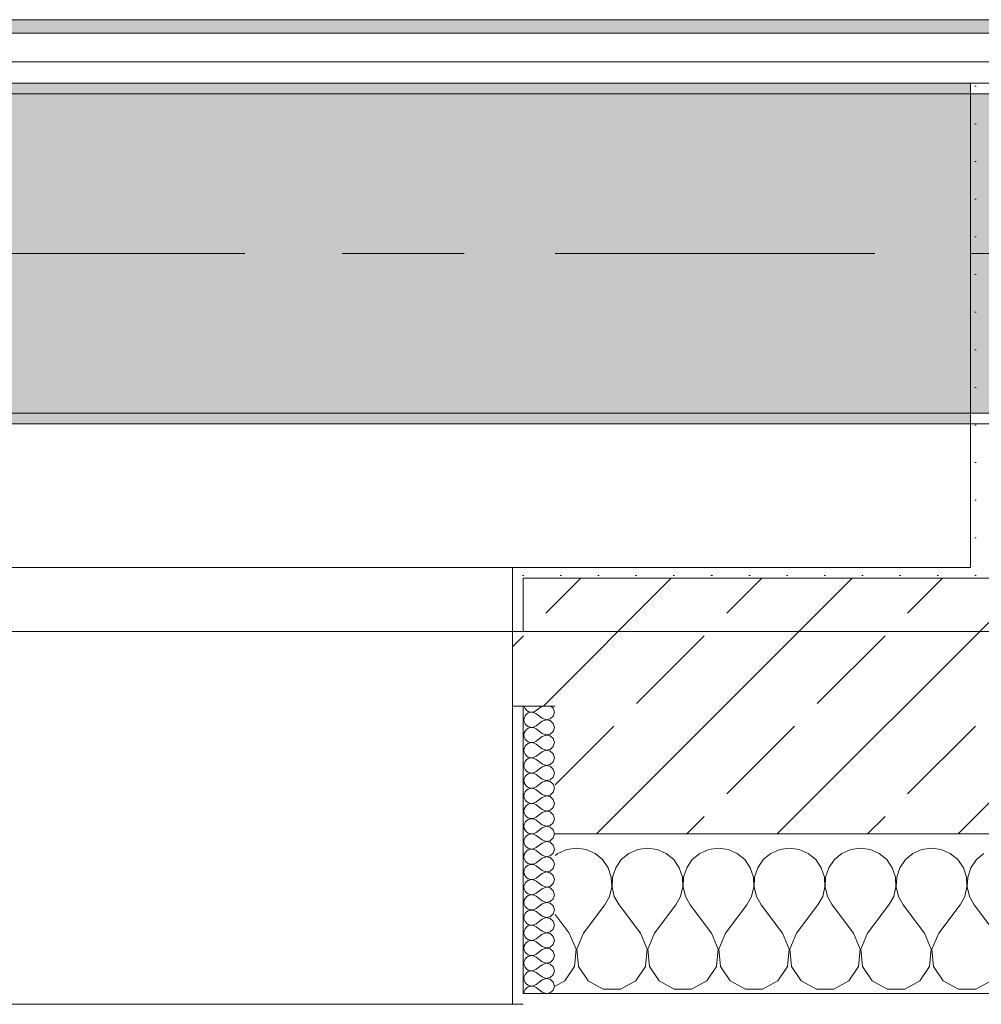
# Model space of a CAD drawing. Header units: metres. Extents: x -3.6 to 84.5, y -11 to 16.8.
# Tile 121 of 256: x 31.9 to 32.8, y -0.2 to 0.8. Entities that reach past the tile are written whole.
import ezdxf

# ---------------------------------------------------------------- set-up
doc = ezdxf.new("R2010")
doc.units = ezdxf.units.M
doc.header["$MEASUREMENT"] = 0
doc.linetypes.add('Achse', pattern=[0.2, 0.1, -0.05, 0, -0.05])
doc.linetypes.add('Strichlinie doppelt', pattern=[0.546806, 0.264583, -0.105833, 0.070556, -0.105833])
for name, color, linetype in [('451 - Universal.Achsen Raster', 7, 'Continuous'), ('604 - Struktur.Wand Aussen', 7, 'Continuous'), ('607 - Struktur.Stütze', 7, 'Continuous'), ('608 - Struktur.Träger', 7, 'Continuous'), ('653 - Abdeckung.TB Verkofferung', 7, 'Continuous')]:
    doc.layers.add(name, color=color, linetype=linetype)
pattern_1 = [(45, (0, 0), (-0.01767767, 0.01767767), [0, -0.025])]
pattern_2 = [(0, (0, 0), (0, 0.08660254), [0, -0.05]), (0, (0.025, 0.0433), (0, 0.08660254), [0, -0.05])]
pattern_3 = [(45, (0, 0), (-0.08485281, 0.08485281), []), (45, (-0.04243, 0.04243), (-0.08485281, 0.08485281), [0.09, -0.03])]

# ---------------------------------------------------------------- blocks, each defined once
blk = doc.blocks.new('*X94')
at = {"layer": '604 - Struktur.Wand Aussen', "color": 7, "linetype": 'Continuous', "lineweight": 5}
for p, q in [((32.4, -0.00833), (32.39089, -0.0096)), ((32.40911, -0.0096), (32.4, -0.00833)), ((32.46667, -0.00833), (32.45756, -0.0096)), ((32.47578, -0.0096), (32.46667, -0.00833)), ((32.53333, -0.00833), (32.52422, -0.0096)), ((32.54244, -0.0096), (32.53333, -0.00833)), ((32.6, -0.00833), (32.59089, -0.0096)), ((32.60911, -0.0096), (32.6, -0.00833)), ((32.66667, -0.00833), (32.65756, -0.0096)), ((32.67578, -0.0096), (32.66667, -0.00833)), ((32.73333, -0.00833), (32.72422, -0.0096)), ((32.74244, -0.0096), (32.73333, -0.00833)), ((32.38248, -0.01331), (32.38, -0.01536)), ((32.39089, -0.0096), (32.38248, -0.01331)), ((32.41752, -0.01331), (32.40911, -0.0096)), ((32.42461, -0.01918), (32.41752, -0.01331)), ((32.44914, -0.01331), (32.44206, -0.01918)), ((32.45756, -0.0096), (32.44914, -0.01331)), ((32.48419, -0.01331), (32.47578, -0.0096)), ((32.49127, -0.01918), (32.48419, -0.01331)), ((32.51581, -0.01331), (32.50873, -0.01918)), ((32.52422, -0.0096), (32.51581, -0.01331)), ((32.55086, -0.01331), (32.54244, -0.0096)), ((32.55794, -0.01918), (32.55086, -0.01331)), ((32.58248, -0.01331), (32.57539, -0.01918)), ((32.59089, -0.0096), (32.58248, -0.01331)), ((32.61752, -0.01331), (32.60911, -0.0096)), ((32.62461, -0.01918), (32.61752, -0.01331)), ((32.64914, -0.01331), (32.64206, -0.01918)), ((32.65756, -0.0096), (32.64914, -0.01331)), ((32.68419, -0.01331), (32.67578, -0.0096)), ((32.69127, -0.01918), (32.68419, -0.01331)), ((32.71581, -0.01331), (32.70873, -0.01918)), ((32.72422, -0.0096), (32.71581, -0.01331)), ((32.75086, -0.01331), (32.74244, -0.0096)), ((32.75794, -0.01918), (32.75086, -0.01331)), ((32.78248, -0.01331), (32.77539, -0.01918)), ((32.42981, -0.02676), (32.42461, -0.01918)), ((32.43275, -0.03547), (32.42981, -0.02676)), ((32.43685, -0.02676), (32.43391, -0.03547)), ((32.44206, -0.01918), (32.43685, -0.02676)), ((32.49648, -0.02676), (32.49127, -0.01918)), ((32.49942, -0.03547), (32.49648, -0.02676)), ((32.50352, -0.02676), (32.50058, -0.03547)), ((32.50873, -0.01918), (32.50352, -0.02676)), ((32.56315, -0.02676), (32.55794, -0.01918)), ((32.56609, -0.03547), (32.56315, -0.02676)), ((32.57019, -0.02676), (32.56725, -0.03547)), ((32.57539, -0.01918), (32.57019, -0.02676)), ((32.62981, -0.02676), (32.62461, -0.01918)), ((32.63275, -0.03547), (32.62981, -0.02676)), ((32.63685, -0.02676), (32.63391, -0.03547)), ((32.64206, -0.01918), (32.63685, -0.02676)), ((32.69648, -0.02676), (32.69127, -0.01918)), ((32.69942, -0.03547), (32.69648, -0.02676)), ((32.70352, -0.02676), (32.70058, -0.03547)), ((32.70873, -0.01918), (32.70352, -0.02676)), ((32.76315, -0.02676), (32.75794, -0.01918)), ((32.76609, -0.03547), (32.76315, -0.02676)), ((32.77019, -0.02676), (32.76725, -0.03547)), ((32.77539, -0.01918), (32.77019, -0.02676)), ((32.4332, -0.04466), (32.43275, -0.03547)), ((32.43391, -0.03547), (32.43347, -0.04466)), ((32.49987, -0.04466), (32.49942, -0.03547)), ((32.50058, -0.03547), (32.50013, -0.04466)), ((32.56653, -0.04466), (32.56609, -0.03547)), ((32.56725, -0.03547), (32.5668, -0.04466)), ((32.6332, -0.04466), (32.63275, -0.03547)), ((32.63391, -0.03547), (32.63347, -0.04466)), ((32.69987, -0.04466), (32.69942, -0.03547)), ((32.70058, -0.03547), (32.70013, -0.04466)), ((32.76653, -0.04466), (32.76609, -0.03547)), ((32.76725, -0.03547), (32.7668, -0.04466)), ((32.43112, -0.05362), (32.4332, -0.04466)), ((32.43347, -0.04466), (32.43555, -0.05362)), ((32.49778, -0.05362), (32.49987, -0.04466)), ((32.50013, -0.04466), (32.50222, -0.05362)), ((32.56445, -0.05362), (32.56653, -0.04466)), ((32.5668, -0.04466), (32.56888, -0.05362)), ((32.63112, -0.05362), (32.6332, -0.04466)), ((32.63347, -0.04466), (32.63555, -0.05362)), ((32.69778, -0.05362), (32.69987, -0.04466)), ((32.70013, -0.04466), (32.70222, -0.05362)), ((32.76445, -0.05362), (32.76653, -0.04466)), ((32.7668, -0.04466), (32.76888, -0.05362)), ((32.42667, -0.06167), (32.43112, -0.05362)), ((32.43555, -0.05362), (32.44, -0.06167)), ((32.49333, -0.06167), (32.49778, -0.05362)), ((32.50222, -0.05362), (32.50667, -0.06167)), ((32.56, -0.06167), (32.56445, -0.05362)), ((32.56888, -0.05362), (32.57333, -0.06167)), ((32.62667, -0.06167), (32.63112, -0.05362)), ((32.63555, -0.05362), (32.64, -0.06167)), ((32.69333, -0.06167), (32.69778, -0.05362)), ((32.70222, -0.05362), (32.70667, -0.06167)), ((32.76, -0.06167), (32.76445, -0.05362)), ((32.76888, -0.05362), (32.77333, -0.06167)), ((32.40667, -0.08833), (32.42667, -0.06167)), ((32.46, -0.08833), (32.44, -0.06167)), ((32.47333, -0.08833), (32.49333, -0.06167)), ((32.52667, -0.08833), (32.50667, -0.06167)), ((32.54, -0.08833), (32.56, -0.06167)), ((32.59333, -0.08833), (32.57333, -0.06167)), ((32.60667, -0.08833), (32.62667, -0.06167)), ((32.66, -0.08833), (32.64, -0.06167)), ((32.67333, -0.08833), (32.69333, -0.06167)), ((32.72667, -0.08833), (32.70667, -0.06167)), ((32.74, -0.08833), (32.76, -0.06167)), ((32.79333, -0.08833), (32.77333, -0.06167)), ((32.39333, -0.08833), (32.38, -0.07056)), ((32.39962, -0.1033), (32.39333, -0.08833)), ((32.40667, -0.08833), (32.40038, -0.1033)), ((32.46629, -0.1033), (32.46, -0.08833)), ((32.47333, -0.08833), (32.46705, -0.1033)), ((32.53295, -0.1033), (32.52667, -0.08833)), ((32.54, -0.08833), (32.53371, -0.1033)), ((32.59962, -0.1033), (32.59333, -0.08833)), ((32.60667, -0.08833), (32.60038, -0.1033)), ((32.66629, -0.1033), (32.66, -0.08833)), ((32.67333, -0.08833), (32.66705, -0.1033)), ((32.73295, -0.1033), (32.72667, -0.08833)), ((32.74, -0.08833), (32.73371, -0.1033)), ((32.39808, -0.11947), (32.39962, -0.1033)), ((32.40038, -0.1033), (32.40192, -0.11947)), ((32.46475, -0.11947), (32.46629, -0.1033)), ((32.46705, -0.1033), (32.46858, -0.11947)), ((32.53142, -0.11947), (32.53295, -0.1033)), ((32.53371, -0.1033), (32.53525, -0.11947)), ((32.59808, -0.11947), (32.59962, -0.1033)), ((32.60038, -0.1033), (32.60192, -0.11947)), ((32.66475, -0.11947), (32.66629, -0.1033)), ((32.66705, -0.1033), (32.66858, -0.11947)), ((32.73142, -0.11947), (32.73295, -0.1033)), ((32.73371, -0.1033), (32.73525, -0.11947)), ((32.3891, -0.13299), (32.39808, -0.11947)), ((32.40192, -0.11947), (32.4109, -0.13299)), ((32.45576, -0.13299), (32.46475, -0.11947)), ((32.46858, -0.11947), (32.47757, -0.13299)), ((32.52243, -0.13299), (32.53142, -0.11947)), ((32.53525, -0.11947), (32.54424, -0.13299)), ((32.5891, -0.13299), (32.59808, -0.11947)), ((32.60192, -0.11947), (32.6109, -0.13299)), ((32.65576, -0.13299), (32.66475, -0.11947)), ((32.66858, -0.11947), (32.67757, -0.13299)), ((32.72243, -0.13299), (32.73142, -0.11947)), ((32.73525, -0.11947), (32.74424, -0.13299)), ((32.38, -0.13787), (32.3891, -0.13299)), ((32.4109, -0.13299), (32.42521, -0.14066)), ((32.44145, -0.14066), (32.45576, -0.13299)), ((32.47757, -0.13299), (32.49188, -0.14066)), ((32.50812, -0.14066), (32.52243, -0.13299)), ((32.54424, -0.13299), (32.55855, -0.14066)), ((32.57479, -0.14066), (32.5891, -0.13299)), ((32.6109, -0.13299), (32.62521, -0.14066)), ((32.64145, -0.14066), (32.65576, -0.13299)), ((32.67757, -0.13299), (32.69188, -0.14066)), ((32.70812, -0.14066), (32.72243, -0.13299)), ((32.74424, -0.13299), (32.75855, -0.14066)), ((32.77479, -0.14066), (32.7891, -0.13299)), ((32.42521, -0.14066), (32.44145, -0.14066)), ((32.49188, -0.14066), (32.50812, -0.14066)), ((32.55855, -0.14066), (32.57479, -0.14066)), ((32.62521, -0.14066), (32.64145, -0.14066)), ((32.69188, -0.14066), (32.70812, -0.14066)), ((32.75855, -0.14066), (32.77479, -0.14066))]:
    blk.add_line(p, q, dxfattribs=at)
blk = doc.blocks.new('*X106')
at = {"layer": '604 - Struktur.Wand Aussen', "color": 7, "linetype": 'Continuous', "lineweight": 5}
for p, q in [((32.35091, 0.125), (32.35099, 0.12448)), ((32.35099, 0.12448), (32.35178, 0.12267)), ((32.35178, 0.12267), (32.35304, 0.12116)), ((32.35304, 0.12116), (32.35466, 0.12004)), ((32.36042, 0.11976), (32.36214, 0.12071)), ((32.36786, 0.125), (32.36214, 0.12071)), ((32.37822, 0.12304), (32.37608, 0.125)), ((32.37929, 0.11929), (32.37822, 0.12304)), ((32.35099, 0.11409), (32.35071, 0.11214)), ((32.35071, 0.11214), (32.35099, 0.11019)), ((32.35178, 0.1159), (32.35099, 0.11409)), ((32.35304, 0.11742), (32.35178, 0.1159)), ((32.35466, 0.11853), (32.35304, 0.11742)), ((32.35466, 0.12004), (32.35653, 0.11941)), ((32.35653, 0.11916), (32.35466, 0.11853)), ((32.35653, 0.11941), (32.3585, 0.11931)), ((32.3585, 0.11926), (32.35653, 0.11916)), ((32.3585, 0.11931), (32.36042, 0.11976)), ((32.36042, 0.11881), (32.3585, 0.11926)), ((32.36214, 0.11786), (32.36042, 0.11881)), ((32.36786, 0.11357), (32.36214, 0.11786)), ((32.36786, 0.11357), (32.3715, 0.11217)), ((32.3715, 0.11211), (32.36786, 0.11071)), ((32.3715, 0.11217), (32.37534, 0.1129)), ((32.37534, 0.11139), (32.3715, 0.11211)), ((32.37534, 0.1129), (32.37822, 0.11553)), ((32.37822, 0.10876), (32.37534, 0.11139)), ((32.37822, 0.11553), (32.37929, 0.11929)), ((32.35099, 0.11019), (32.35178, 0.10839)), ((32.35178, 0.10839), (32.35304, 0.10687)), ((32.35304, 0.10313), (32.35178, 0.10161)), ((32.35304, 0.10687), (32.35466, 0.10575)), ((32.35466, 0.10425), (32.35304, 0.10313)), ((32.35466, 0.10575), (32.35653, 0.10512)), ((32.35653, 0.10488), (32.35466, 0.10425)), ((32.35653, 0.10512), (32.3585, 0.10503)), ((32.3585, 0.10497), (32.35653, 0.10488)), ((32.3585, 0.10503), (32.36042, 0.10547)), ((32.36042, 0.10453), (32.3585, 0.10497)), ((32.36042, 0.10547), (32.36214, 0.10643)), ((32.36214, 0.10357), (32.36042, 0.10453)), ((32.36786, 0.11071), (32.36214, 0.10643)), ((32.36786, 0.09929), (32.36214, 0.10357)), ((32.37929, 0.105), (32.37822, 0.10876)), ((32.37822, 0.10124), (32.37929, 0.105)), ((32.35099, 0.09981), (32.35071, 0.09786)), ((32.35071, 0.09786), (32.35099, 0.09591)), ((32.35178, 0.10161), (32.35099, 0.09981)), ((32.35099, 0.09591), (32.35178, 0.0941)), ((32.35178, 0.0941), (32.35304, 0.09258)), ((32.35304, 0.09258), (32.35466, 0.09147)), ((32.36786, 0.09643), (32.36214, 0.09214)), ((32.36786, 0.09929), (32.3715, 0.09789)), ((32.3715, 0.09783), (32.36786, 0.09643)), ((32.3715, 0.09789), (32.37534, 0.09861)), ((32.37534, 0.0971), (32.3715, 0.09783)), ((32.37534, 0.09861), (32.37822, 0.10124)), ((32.37822, 0.09447), (32.37534, 0.0971)), ((32.37929, 0.09071), (32.37822, 0.09447)), ((32.35099, 0.08552), (32.35071, 0.08357)), ((32.35071, 0.08357), (32.35099, 0.08162)), ((32.35178, 0.08733), (32.35099, 0.08552)), ((32.35304, 0.08884), (32.35178, 0.08733)), ((32.35466, 0.08996), (32.35304, 0.08884)), ((32.35466, 0.09147), (32.35653, 0.09084)), ((32.35653, 0.09059), (32.35466, 0.08996)), ((32.35653, 0.09084), (32.3585, 0.09074)), ((32.3585, 0.09069), (32.35653, 0.09059)), ((32.3585, 0.09074), (32.36042, 0.09119)), ((32.36042, 0.09024), (32.3585, 0.09069)), ((32.36042, 0.09119), (32.36214, 0.09214)), ((32.36214, 0.08929), (32.36042, 0.09024)), ((32.36786, 0.085), (32.36214, 0.08929)), ((32.36786, 0.085), (32.3715, 0.0836)), ((32.3715, 0.08354), (32.36786, 0.08214)), ((32.3715, 0.0836), (32.37534, 0.08433)), ((32.37534, 0.08282), (32.3715, 0.08354)), ((32.37534, 0.08433), (32.37822, 0.08696)), ((32.37822, 0.08696), (32.37929, 0.09071)), ((32.35099, 0.08162), (32.35178, 0.07982)), ((32.35178, 0.07982), (32.35304, 0.0783)), ((32.35304, 0.07456), (32.35178, 0.07304)), ((32.35304, 0.0783), (32.35466, 0.07718)), ((32.35466, 0.07567), (32.35304, 0.07456)), ((32.35466, 0.07718), (32.35653, 0.07655)), ((32.35653, 0.0763), (32.35466, 0.07567)), ((32.35653, 0.07655), (32.3585, 0.07646)), ((32.3585, 0.0764), (32.35653, 0.0763)), ((32.3585, 0.07646), (32.36042, 0.0769)), ((32.36042, 0.07595), (32.3585, 0.0764)), ((32.36042, 0.0769), (32.36214, 0.07786)), ((32.36214, 0.075), (32.36042, 0.07595)), ((32.36786, 0.08214), (32.36214, 0.07786)), ((32.36786, 0.07071), (32.36214, 0.075)), ((32.37822, 0.08018), (32.37534, 0.08282)), ((32.37929, 0.07643), (32.37822, 0.08018)), ((32.37822, 0.07267), (32.37929, 0.07643)), ((32.35099, 0.07124), (32.35071, 0.06929)), ((32.35071, 0.06929), (32.35099, 0.06733)), ((32.35178, 0.07304), (32.35099, 0.07124)), ((32.35099, 0.06733), (32.35178, 0.06553)), ((32.35178, 0.06553), (32.35304, 0.06401)), ((32.36786, 0.06786), (32.36214, 0.06357)), ((32.36786, 0.07071), (32.3715, 0.06931)), ((32.3715, 0.06926), (32.36786, 0.06786)), ((32.3715, 0.06931), (32.37534, 0.07004)), ((32.37534, 0.06853), (32.3715, 0.06926)), ((32.37534, 0.07004), (32.37822, 0.07267)), ((32.37822, 0.0659), (32.37534, 0.06853)), ((32.37929, 0.06214), (32.37822, 0.0659)), ((32.35099, 0.05695), (32.35071, 0.055)), ((32.35178, 0.05876), (32.35099, 0.05695)), ((32.35304, 0.06027), (32.35178, 0.05876)), ((32.35304, 0.06401), (32.35466, 0.0629)), ((32.35466, 0.06139), (32.35304, 0.06027)), ((32.35466, 0.0629), (32.35653, 0.06227)), ((32.35653, 0.06202), (32.35466, 0.06139)), ((32.35653, 0.06227), (32.3585, 0.06217)), ((32.3585, 0.06211), (32.35653, 0.06202)), ((32.3585, 0.06217), (32.36042, 0.06262)), ((32.36042, 0.06167), (32.3585, 0.06211)), ((32.36042, 0.06262), (32.36214, 0.06357)), ((32.36214, 0.06071), (32.36042, 0.06167)), ((32.36786, 0.05643), (32.36214, 0.06071)), ((32.36786, 0.05643), (32.3715, 0.05503)), ((32.3715, 0.05503), (32.37534, 0.05575)), ((32.37534, 0.05575), (32.37822, 0.05839)), ((32.37822, 0.05839), (32.37929, 0.06214)), ((32.35071, 0.055), (32.35099, 0.05305)), ((32.35099, 0.05305), (32.35178, 0.05124)), ((32.35178, 0.05124), (32.35304, 0.04973)), ((32.35304, 0.04973), (32.35466, 0.04861)), ((32.35466, 0.0471), (32.35304, 0.04599)), ((32.35466, 0.04861), (32.35653, 0.04798)), ((32.35653, 0.04773), (32.35466, 0.0471)), ((32.35653, 0.04798), (32.3585, 0.04789)), ((32.3585, 0.04783), (32.35653, 0.04773)), ((32.3585, 0.04789), (32.36042, 0.04833)), ((32.36042, 0.04738), (32.3585, 0.04783)), ((32.36042, 0.04833), (32.36214, 0.04929)), ((32.36214, 0.04643), (32.36042, 0.04738)), ((32.36786, 0.05357), (32.36214, 0.04929)), ((32.36786, 0.04214), (32.36214, 0.04643)), ((32.3715, 0.05497), (32.36786, 0.05357)), ((32.37534, 0.05425), (32.3715, 0.05497)), ((32.37822, 0.05161), (32.37534, 0.05425)), ((32.37929, 0.04786), (32.37822, 0.05161)), ((32.37822, 0.0441), (32.37929, 0.04786)), ((32.35099, 0.04267), (32.35071, 0.04071)), ((32.35071, 0.04071), (32.35099, 0.03876)), ((32.35178, 0.04447), (32.35099, 0.04267)), ((32.35099, 0.03876), (32.35178, 0.03696)), ((32.35304, 0.04599), (32.35178, 0.04447)), ((32.36786, 0.03929), (32.36214, 0.035)), ((32.36786, 0.04214), (32.3715, 0.04074)), ((32.3715, 0.04069), (32.36786, 0.03929)), ((32.3715, 0.04074), (32.37534, 0.04147)), ((32.37534, 0.03996), (32.3715, 0.04069)), ((32.37534, 0.04147), (32.37822, 0.0441)), ((32.37822, 0.03733), (32.37534, 0.03996)), ((32.37929, 0.03357), (32.37822, 0.03733)), ((32.35099, 0.02838), (32.35071, 0.02643)), ((32.35178, 0.03018), (32.35099, 0.02838)), ((32.35178, 0.03696), (32.35304, 0.03544)), ((32.35304, 0.0317), (32.35178, 0.03018)), ((32.35304, 0.03544), (32.35466, 0.03433)), ((32.35466, 0.03282), (32.35304, 0.0317)), ((32.35466, 0.03433), (32.35653, 0.0337)), ((32.35653, 0.03345), (32.35466, 0.03282)), ((32.35653, 0.0337), (32.3585, 0.0336)), ((32.3585, 0.03354), (32.35653, 0.03345)), ((32.3585, 0.0336), (32.36042, 0.03405)), ((32.36042, 0.0331), (32.3585, 0.03354)), ((32.36042, 0.03405), (32.36214, 0.035)), ((32.36214, 0.03214), (32.36042, 0.0331)), ((32.36786, 0.02786), (32.36214, 0.03214)), ((32.36786, 0.02786), (32.3715, 0.02646)), ((32.37534, 0.02718), (32.37822, 0.02982)), ((32.37822, 0.02982), (32.37929, 0.03357)), ((32.35071, 0.02643), (32.35099, 0.02448)), ((32.35099, 0.02448), (32.35178, 0.02267)), ((32.35178, 0.02267), (32.35304, 0.02116)), ((32.35304, 0.02116), (32.35466, 0.02004)), ((32.35466, 0.01853), (32.35304, 0.01742)), ((32.35466, 0.02004), (32.35653, 0.01941)), ((32.35653, 0.01916), (32.35466, 0.01853)), ((32.35653, 0.01941), (32.3585, 0.01931)), ((32.3585, 0.01926), (32.35653, 0.01916)), ((32.3585, 0.01931), (32.36042, 0.01976)), ((32.36042, 0.01881), (32.3585, 0.01926)), ((32.36042, 0.01976), (32.36214, 0.02071)), ((32.36214, 0.01786), (32.36042, 0.01881)), ((32.36786, 0.025), (32.36214, 0.02071)), ((32.3715, 0.0264), (32.36786, 0.025)), ((32.3715, 0.02646), (32.37534, 0.02718)), ((32.37534, 0.02567), (32.3715, 0.0264)), ((32.37822, 0.02304), (32.37534, 0.02567)), ((32.37929, 0.01929), (32.37822, 0.02304)), ((32.37822, 0.01553), (32.37929, 0.01929)), ((32.35099, 0.01409), (32.35071, 0.01214)), ((32.35071, 0.01214), (32.35099, 0.01019)), ((32.35178, 0.0159), (32.35099, 0.01409)), ((32.35099, 0.01019), (32.35178, 0.00839)), ((32.35304, 0.01742), (32.35178, 0.0159)), ((32.36786, 0.01357), (32.36214, 0.01786)), ((32.36786, 0.01071), (32.36214, 0.00643)), ((32.36786, 0.01357), (32.3715, 0.01217)), ((32.3715, 0.01211), (32.36786, 0.01071)), ((32.3715, 0.01217), (32.37534, 0.0129)), ((32.37534, 0.01139), (32.3715, 0.01211)), ((32.37534, 0.0129), (32.37822, 0.01553)), ((32.37822, 0.00876), (32.37534, 0.01139)), ((32.35178, 0.00161), (32.35099, -0.00019)), ((32.35178, 0.00839), (32.35304, 0.00687)), ((32.35304, 0.00313), (32.35178, 0.00161)), ((32.35304, 0.00687), (32.35466, 0.00575)), ((32.35466, 0.00425), (32.35304, 0.00313)), ((32.35466, 0.00575), (32.35653, 0.00512)), ((32.35653, 0.00488), (32.35466, 0.00425)), ((32.35653, 0.00512), (32.3585, 0.00503)), ((32.3585, 0.00497), (32.35653, 0.00488)), ((32.3585, 0.00503), (32.36042, 0.00547)), ((32.36042, 0.00453), (32.3585, 0.00497)), ((32.36042, 0.00547), (32.36214, 0.00643)), ((32.36214, 0.00357), (32.36042, 0.00453)), ((32.36786, -0.00071), (32.36214, 0.00357)), ((32.37534, -0.00139), (32.37822, 0.00124)), ((32.37929, 0.005), (32.37822, 0.00876)), ((32.37822, 0.00124), (32.37929, 0.005)), ((32.35099, -0.00019), (32.35071, -0.00214)), ((32.35071, -0.00214), (32.35099, -0.00409)), ((32.35099, -0.00409), (32.35178, -0.0059)), ((32.35178, -0.0059), (32.35304, -0.00742)), ((32.35304, -0.00742), (32.35466, -0.00853)), ((32.35466, -0.00853), (32.35653, -0.00916)), ((32.35653, -0.00916), (32.3585, -0.00926)), ((32.3585, -0.00926), (32.36042, -0.00881)), ((32.36042, -0.00881), (32.36214, -0.00786)), ((32.36786, -0.00357), (32.36214, -0.00786)), ((32.36786, -0.00071), (32.3715, -0.00211)), ((32.3715, -0.00217), (32.36786, -0.00357)), ((32.3715, -0.00211), (32.37534, -0.00139)), ((32.37534, -0.0029), (32.3715, -0.00217)), ((32.37822, -0.00553), (32.37534, -0.0029)), ((32.37929, -0.00929), (32.37822, -0.00553)), ((32.35099, -0.01448), (32.35071, -0.01643)), ((32.35071, -0.01643), (32.35099, -0.01838)), ((32.35178, -0.01267), (32.35099, -0.01448)), ((32.35099, -0.01838), (32.35178, -0.02018)), ((32.35304, -0.01116), (32.35178, -0.01267)), ((32.35466, -0.01004), (32.35304, -0.01116)), ((32.35653, -0.00941), (32.35466, -0.01004)), ((32.3585, -0.00931), (32.35653, -0.00941)), ((32.36042, -0.00976), (32.3585, -0.00931)), ((32.36214, -0.01071), (32.36042, -0.00976)), ((32.36786, -0.015), (32.36214, -0.01071)), ((32.36786, -0.01786), (32.36214, -0.02214)), ((32.36786, -0.015), (32.3715, -0.0164)), ((32.3715, -0.01646), (32.36786, -0.01786)), ((32.3715, -0.0164), (32.37534, -0.01567)), ((32.37534, -0.01718), (32.3715, -0.01646)), ((32.37534, -0.01567), (32.37822, -0.01304)), ((32.37822, -0.01982), (32.37534, -0.01718)), ((32.37822, -0.01304), (32.37929, -0.00929)), ((32.35178, -0.02696), (32.35099, -0.02876)), ((32.35178, -0.02018), (32.35304, -0.0217)), ((32.35304, -0.02544), (32.35178, -0.02696)), ((32.35304, -0.0217), (32.35466, -0.02282)), ((32.35466, -0.02433), (32.35304, -0.02544)), ((32.35466, -0.02282), (32.35653, -0.02345)), ((32.35653, -0.0237), (32.35466, -0.02433)), ((32.35653, -0.02345), (32.3585, -0.02354)), ((32.3585, -0.0236), (32.35653, -0.0237)), ((32.3585, -0.02354), (32.36042, -0.0231)), ((32.36042, -0.02405), (32.3585, -0.0236)), ((32.36042, -0.0231), (32.36214, -0.02214)), ((32.36214, -0.025), (32.36042, -0.02405)), ((32.36786, -0.02929), (32.36214, -0.025)), ((32.37534, -0.02996), (32.37822, -0.02733)), ((32.37929, -0.02357), (32.37822, -0.01982)), ((32.37822, -0.02733), (32.37929, -0.02357)), ((32.35099, -0.02876), (32.35071, -0.03071)), ((32.35071, -0.03071), (32.35099, -0.03267)), ((32.35099, -0.03267), (32.35178, -0.03447)), ((32.35178, -0.03447), (32.35304, -0.03599)), ((32.35304, -0.03599), (32.35466, -0.0371)), ((32.36042, -0.03738), (32.36214, -0.03643)), ((32.36786, -0.03214), (32.36214, -0.03643)), ((32.36786, -0.02929), (32.3715, -0.03069)), ((32.3715, -0.03074), (32.36786, -0.03214)), ((32.3715, -0.03069), (32.37534, -0.02996)), ((32.37534, -0.03147), (32.3715, -0.03074)), ((32.37822, -0.0341), (32.37534, -0.03147)), ((32.37929, -0.03786), (32.37822, -0.0341)), ((32.35099, -0.04305), (32.35071, -0.045)), ((32.35071, -0.045), (32.35099, -0.04695)), ((32.35178, -0.04124), (32.35099, -0.04305)), ((32.35304, -0.03973), (32.35178, -0.04124)), ((32.35466, -0.03861), (32.35304, -0.03973)), ((32.35466, -0.0371), (32.35653, -0.03773)), ((32.35653, -0.03798), (32.35466, -0.03861)), ((32.35653, -0.03773), (32.3585, -0.03783)), ((32.3585, -0.03789), (32.35653, -0.03798)), ((32.3585, -0.03783), (32.36042, -0.03738)), ((32.36042, -0.03833), (32.3585, -0.03789)), ((32.36214, -0.03929), (32.36042, -0.03833)), ((32.36786, -0.04357), (32.36214, -0.03929)), ((32.36786, -0.04357), (32.3715, -0.04497)), ((32.3715, -0.04503), (32.36786, -0.04643)), ((32.3715, -0.04497), (32.37534, -0.04425)), ((32.37534, -0.04575), (32.3715, -0.04503)), ((32.37534, -0.04425), (32.37822, -0.04161)), ((32.37822, -0.04839), (32.37534, -0.04575)), ((32.37822, -0.04161), (32.37929, -0.03786)), ((32.35099, -0.04695), (32.35178, -0.04876)), ((32.35178, -0.04876), (32.35304, -0.05027)), ((32.35304, -0.05401), (32.35178, -0.05553)), ((32.35304, -0.05027), (32.35466, -0.05139)), ((32.35466, -0.0529), (32.35304, -0.05401)), ((32.35466, -0.05139), (32.35653, -0.05202)), ((32.35653, -0.05227), (32.35466, -0.0529)), ((32.35653, -0.05202), (32.3585, -0.05211)), ((32.3585, -0.05217), (32.35653, -0.05227)), ((32.3585, -0.05211), (32.36042, -0.05167)), ((32.36042, -0.05262), (32.3585, -0.05217)), ((32.36042, -0.05167), (32.36214, -0.05071)), ((32.36214, -0.05357), (32.36042, -0.05262)), ((32.36786, -0.04643), (32.36214, -0.05071)), ((32.36786, -0.05786), (32.36214, -0.05357)), ((32.37929, -0.05214), (32.37822, -0.04839)), ((32.37822, -0.0559), (32.37929, -0.05214)), ((32.35099, -0.05733), (32.35071, -0.05929)), ((32.35071, -0.05929), (32.35099, -0.06124)), ((32.35178, -0.05553), (32.35099, -0.05733)), ((32.35099, -0.06124), (32.35178, -0.06304)), ((32.35178, -0.06304), (32.35304, -0.06456)), ((32.35304, -0.06456), (32.35466, -0.06567)), ((32.36786, -0.06071), (32.36214, -0.065)), ((32.36786, -0.05786), (32.3715, -0.05926)), ((32.3715, -0.05931), (32.36786, -0.06071)), ((32.3715, -0.05926), (32.37534, -0.05853)), ((32.37534, -0.06004), (32.3715, -0.05931)), ((32.37534, -0.05853), (32.37822, -0.0559)), ((32.37822, -0.06267), (32.37534, -0.06004)), ((32.37929, -0.06643), (32.37822, -0.06267)), ((32.35099, -0.07162), (32.35071, -0.07357)), ((32.35071, -0.07357), (32.35099, -0.07552)), ((32.35178, -0.06982), (32.35099, -0.07162)), ((32.35304, -0.0683), (32.35178, -0.06982)), ((32.35466, -0.06718), (32.35304, -0.0683)), ((32.35466, -0.06567), (32.35653, -0.0663)), ((32.35653, -0.06655), (32.35466, -0.06718)), ((32.35653, -0.0663), (32.3585, -0.0664)), ((32.3585, -0.06646), (32.35653, -0.06655)), ((32.3585, -0.0664), (32.36042, -0.06595)), ((32.36042, -0.0669), (32.3585, -0.06646)), ((32.36042, -0.06595), (32.36214, -0.065)), ((32.36214, -0.06786), (32.36042, -0.0669)), ((32.36786, -0.07214), (32.36214, -0.06786)), ((32.36786, -0.07214), (32.3715, -0.07354)), ((32.3715, -0.0736), (32.36786, -0.075)), ((32.3715, -0.07354), (32.37534, -0.07282)), ((32.37534, -0.07433), (32.3715, -0.0736)), ((32.37534, -0.07282), (32.37822, -0.07018)), ((32.37822, -0.07018), (32.37929, -0.06643)), ((32.35099, -0.07552), (32.35178, -0.07733)), ((32.35178, -0.07733), (32.35304, -0.07884)), ((32.35304, -0.08258), (32.35178, -0.0841)), ((32.35304, -0.07884), (32.35466, -0.07996)), ((32.35466, -0.08147), (32.35304, -0.08258)), ((32.35466, -0.07996), (32.35653, -0.08059)), ((32.35653, -0.08084), (32.35466, -0.08147)), ((32.35653, -0.08059), (32.3585, -0.08069)), ((32.3585, -0.08074), (32.35653, -0.08084)), ((32.3585, -0.08069), (32.36042, -0.08024)), ((32.36042, -0.08119), (32.3585, -0.08074)), ((32.36042, -0.08024), (32.36214, -0.07929)), ((32.36214, -0.08214), (32.36042, -0.08119)), ((32.36786, -0.075), (32.36214, -0.07929)), ((32.36786, -0.08643), (32.36214, -0.08214)), ((32.37822, -0.07696), (32.37534, -0.07433)), ((32.37929, -0.08071), (32.37822, -0.07696)), ((32.37822, -0.08447), (32.37929, -0.08071)), ((32.35099, -0.08591), (32.35071, -0.08786)), ((32.35071, -0.08786), (32.35099, -0.08981)), ((32.35178, -0.0841), (32.35099, -0.08591)), ((32.35099, -0.08981), (32.35178, -0.09161)), ((32.35178, -0.09161), (32.35304, -0.09313)), ((32.36786, -0.08929), (32.36214, -0.09357)), ((32.36786, -0.08643), (32.3715, -0.08783)), ((32.3715, -0.08789), (32.36786, -0.08929)), ((32.3715, -0.08783), (32.37534, -0.0871)), ((32.37534, -0.08861), (32.3715, -0.08789)), ((32.37534, -0.0871), (32.37822, -0.08447)), ((32.37822, -0.09124), (32.37534, -0.08861)), ((32.37929, -0.095), (32.37822, -0.09124)), ((32.35099, -0.10019), (32.35071, -0.10214)), ((32.35178, -0.09839), (32.35099, -0.10019)), ((32.35304, -0.09687), (32.35178, -0.09839)), ((32.35304, -0.09313), (32.35466, -0.09425)), ((32.35466, -0.09575), (32.35304, -0.09687)), ((32.35466, -0.09425), (32.35653, -0.09488)), ((32.35653, -0.09512), (32.35466, -0.09575)), ((32.35653, -0.09488), (32.3585, -0.09497)), ((32.3585, -0.09503), (32.35653, -0.09512)), ((32.3585, -0.09497), (32.36042, -0.09453)), ((32.36042, -0.09547), (32.3585, -0.09503)), ((32.36042, -0.09453), (32.36214, -0.09357)), ((32.36214, -0.09643), (32.36042, -0.09547)), ((32.36786, -0.10071), (32.36214, -0.09643)), ((32.36786, -0.10071), (32.3715, -0.10211)), ((32.3715, -0.10211), (32.37534, -0.10139)), ((32.37534, -0.10139), (32.37822, -0.09876)), ((32.37822, -0.09876), (32.37929, -0.095)), ((32.35071, -0.10214), (32.35099, -0.10409)), ((32.35099, -0.10409), (32.35178, -0.1059)), ((32.35178, -0.1059), (32.35304, -0.10742)), ((32.35304, -0.10742), (32.35466, -0.10853)), ((32.35466, -0.11004), (32.35304, -0.11116)), ((32.35466, -0.10853), (32.35653, -0.10916)), ((32.35653, -0.10941), (32.35466, -0.11004)), ((32.35653, -0.10916), (32.3585, -0.10926)), ((32.3585, -0.10931), (32.35653, -0.10941)), ((32.3585, -0.10926), (32.36042, -0.10881)), ((32.36042, -0.10976), (32.3585, -0.10931)), ((32.36042, -0.10881), (32.36214, -0.10786)), ((32.36214, -0.11071), (32.36042, -0.10976)), ((32.36786, -0.10357), (32.36214, -0.10786)), ((32.36786, -0.115), (32.36214, -0.11071)), ((32.3715, -0.10217), (32.36786, -0.10357)), ((32.37534, -0.1029), (32.3715, -0.10217)), ((32.37822, -0.10553), (32.37534, -0.1029)), ((32.37929, -0.10929), (32.37822, -0.10553)), ((32.37822, -0.11304), (32.37929, -0.10929)), ((32.35099, -0.11448), (32.35071, -0.11643)), ((32.35071, -0.11643), (32.35099, -0.11838)), ((32.35178, -0.11267), (32.35099, -0.11448)), ((32.35099, -0.11838), (32.35178, -0.12018)), ((32.35304, -0.11116), (32.35178, -0.11267)), ((32.36786, -0.11786), (32.36214, -0.12214)), ((32.36786, -0.115), (32.3715, -0.1164)), ((32.3715, -0.11646), (32.36786, -0.11786)), ((32.3715, -0.1164), (32.37534, -0.11567)), ((32.37534, -0.11718), (32.3715, -0.11646)), ((32.37534, -0.11567), (32.37822, -0.11304)), ((32.37822, -0.11982), (32.37534, -0.11718)), ((32.37929, -0.12357), (32.37822, -0.11982)), ((32.35099, -0.12876), (32.35071, -0.13071)), ((32.35178, -0.12696), (32.35099, -0.12876)), ((32.35178, -0.12018), (32.35304, -0.1217)), ((32.35304, -0.12544), (32.35178, -0.12696)), ((32.35304, -0.1217), (32.35466, -0.12282)), ((32.35466, -0.12433), (32.35304, -0.12544)), ((32.35466, -0.12282), (32.35653, -0.12345)), ((32.35653, -0.1237), (32.35466, -0.12433)), ((32.35653, -0.12345), (32.3585, -0.12354)), ((32.3585, -0.1236), (32.35653, -0.1237)), ((32.3585, -0.12354), (32.36042, -0.1231)), ((32.36042, -0.12405), (32.3585, -0.1236)), ((32.36042, -0.1231), (32.36214, -0.12214)), ((32.36214, -0.125), (32.36042, -0.12405)), ((32.36786, -0.12929), (32.36214, -0.125)), ((32.36786, -0.12929), (32.3715, -0.13069)), ((32.37534, -0.12996), (32.37822, -0.12733)), ((32.37822, -0.12733), (32.37929, -0.12357)), ((32.35071, -0.13071), (32.35099, -0.13267)), ((32.35099, -0.13267), (32.35178, -0.13447)), ((32.35178, -0.13447), (32.35304, -0.13599)), ((32.35304, -0.13599), (32.35466, -0.1371)), ((32.35466, -0.13861), (32.35304, -0.13973)), ((32.35466, -0.1371), (32.35653, -0.13773)), ((32.35653, -0.13798), (32.35466, -0.13861)), ((32.35653, -0.13773), (32.3585, -0.13783)), ((32.3585, -0.13789), (32.35653, -0.13798)), ((32.3585, -0.13783), (32.36042, -0.13738)), ((32.36042, -0.13833), (32.3585, -0.13789)), ((32.36042, -0.13738), (32.36214, -0.13643)), ((32.36214, -0.13929), (32.36042, -0.13833)), ((32.36786, -0.13214), (32.36214, -0.13643)), ((32.3715, -0.13074), (32.36786, -0.13214)), ((32.3715, -0.13069), (32.37534, -0.12996)), ((32.37534, -0.13147), (32.3715, -0.13074)), ((32.37822, -0.1341), (32.37534, -0.13147)), ((32.37929, -0.13786), (32.37822, -0.1341)), ((32.37822, -0.14161), (32.37929, -0.13786)), ((32.35099, -0.14305), (32.35071, -0.145)), ((32.35178, -0.14124), (32.35099, -0.14305)), ((32.35304, -0.13973), (32.35178, -0.14124)), ((32.36786, -0.14357), (32.36214, -0.13929)), ((32.36786, -0.14357), (32.3715, -0.14497)), ((32.3715, -0.14497), (32.37534, -0.14425)), ((32.37534, -0.14425), (32.37822, -0.14161))]:
    blk.add_line(p, q, dxfattribs=at)

msp = doc.modelspace()

# ---------------------------------------------------------------- hatches: boundary and pattern name
at = {"layer": '604 - Struktur.Wand Aussen', "linetype": 'Continuous', "lineweight": 0, "true_color": 0x000000}
h = msp.add_hatch(dxfattribs=at)
h.set_pattern_fill('Gips_0001', color=18, style=0, pattern_type=2)
h.set_pattern_definition(pattern_1)
h.paths.add_polyline_path([(32.35, 0.255), (32.34, 0.255), (32.34, 0.195), (32.35, 0.195)])
h = msp.add_hatch(dxfattribs=at)
h.set_pattern_fill('Gips_0001', color=18, style=0, pattern_type=2)
h.set_pattern_definition(pattern_1)
h.paths.add_polyline_path([(32.35, 0.245), (32.76999, 0.245), (32.76999, 0.255), (32.35, 0.255)])
h = msp.add_hatch(dxfattribs=at)
h.set_pattern_fill('Beton__Stahlbeton_0001', color=18, style=0, pattern_type=2)
h.set_pattern_definition(pattern_3)
h.paths.add_polyline_path([(32.34, 0.125), (32.35, 0.125), (32.38, 0.125), (32.38, 0.005), (33.5, 0.005), (33.5, 0.125), (33.53, 0.125), (33.54, 0.125), (33.54, 0.195), (33.53, 0.195), (33.53, 0.245), (32.35, 0.245), (32.35, 0.195), (32.34, 0.195)])
h = msp.add_hatch(dxfattribs=at)
h.set_pattern_fill('Verputz_0001', color=18, style=0, pattern_type=2)
h.set_pattern_definition(pattern_2)
h.paths.add_polyline_path([(32.35, -0.155), (32.35, 0.125), (32.34, 0.125), (32.34, -0.155)])
h = msp.add_hatch(dxfattribs=at)
h.set_pattern_fill('Verputz_0001', color=18, style=0, pattern_type=2)
h.set_pattern_definition(pattern_2)
h.paths.add_polyline_path([(32.35, -0.155), (33.53, -0.155), (33.53, -0.145), (32.35, -0.145)])
at = {"layer": '607 - Struktur.Stütze', "linetype": 'Continuous', "lineweight": 0, "true_color": 0x000000}
h = msp.add_hatch(dxfattribs=at)
h.set_pattern_fill('Gips_0001', color=18, style=0, pattern_type=2)
h.set_pattern_definition(pattern_1)
h.paths.add_polyline_path([(32.76999, 0.70998), (32.76999, 0.255), (32.77999, 0.255), (32.77999, 0.69998), (33.07999, 0.69998), (33.07999, 0.255), (33.08999, 0.255), (33.08999, 0.70998)])
h = msp.add_hatch(dxfattribs=at)
h.set_pattern_fill('Gips_0001', color=18, style=0, pattern_type=2)
h.set_pattern_definition(pattern_1)
h.paths.add_polyline_path([(32.76999, 0.255), (32.76999, 0.245), (33.08999, 0.245), (33.08999, 0.255), (33.07999, 0.255), (33.07999, 0.24998), (32.77999, 0.24998), (32.77999, 0.255)])
at = {"layer": '608 - Struktur.Träger', "linetype": 'Continuous', "lineweight": 0, "true_color": 0x000000}
h = msp.add_hatch(dxfattribs=at)
h.set_pattern_fill('Gips_0001', color=18, style=0, pattern_type=2)
h.set_pattern_definition(pattern_1)
h.paths.add_polyline_path([(29.48999, 0.69998), (32.76999, 0.69998), (32.76999, 0.70998), (29.48999, 0.70998)])
h = msp.add_hatch(dxfattribs=at)
h.set_pattern_fill('Beton__Stahlbeton_0001', color=18, style=0, pattern_type=2)
h.set_pattern_definition(pattern_3)
h.paths.add_polyline_path([(0.68999, 0.69998), (0.37999, 0.69998), (0.37999, 0.39998), (0.68999, 0.39998), (3.96999, 0.39998), (4.28999, 0.39998), (7.56999, 0.39998), (7.88999, 0.39998), (11.16999, 0.39998), (11.48999, 0.39998), (14.76999, 0.39998), (15.08999, 0.39998), (18.36999, 0.39998), (18.68999, 0.39998), (21.96999, 0.39998), (22.28999, 0.39998), (25.56999, 0.39998), (25.88999, 0.39998), (29.16999, 0.39998), (29.48999, 0.39998), (32.76999, 0.39998), (33.08999, 0.39998), (36.36999, 0.39998), (36.68999, 0.39998), (39.96999, 0.39998), (40.28999, 0.39998), (43.56999, 0.39998), (43.88999, 0.39998), (47.16999, 0.39998), (47.48999, 0.39998), (50.76999, 0.39998), (51.08999, 0.39998), (51.79999, 0.39998), (51.96999, 0.39998), (54.36999, 0.39998), (54.68999, 0.39998), (57.96999, 0.39998), (58.28999, 0.39998), (61.56999, 0.39998), (61.87999, 0.39998), (61.87999, 0.69998), (61.56999, 0.69998), (58.28999, 0.69998), (57.96999, 0.69998), (54.68999, 0.69998), (54.36999, 0.69998), (51.96999, 0.69998), (51.79999, 0.69998), (51.08999, 0.69998), (50.76999, 0.69998), (47.48999, 0.69998), (47.16999, 0.69998), (43.88999, 0.69998), (43.56999, 0.69998), (40.28999, 0.69998), (39.935, 0.69998), (36.68999, 0.69998), (36.36999, 0.69998), (33.08999, 0.69998), (32.76999, 0.69998), (29.48999, 0.69998), (29.16999, 0.69998), (25.88999, 0.69998), (25.56999, 0.69998), (22.28999, 0.69998), (21.96999, 0.69998), (18.68999, 0.69998), (18.36999, 0.69998), (15.08999, 0.69998), (14.76999, 0.69998), (11.48999, 0.69998), (11.16999, 0.69998), (7.88999, 0.69998), (7.56999, 0.69998), (4.28999, 0.69998), (3.96999, 0.69998)])
h = msp.add_hatch(dxfattribs=at)
h.set_pattern_fill('Gips_0001', color=18, style=0, pattern_type=2)
h.set_pattern_definition(pattern_1)
h.paths.add_polyline_path([(32.76999, 0.39998), (29.48999, 0.39998), (29.48999, 0.38998), (32.76999, 0.38998)])
at = {"layer": '653 - Abdeckung.TB Verkofferung', "linetype": 'Continuous', "lineweight": 0, "true_color": 0x000000}
h = msp.add_hatch(dxfattribs=at)
h.set_pattern_fill('Gips_0001', color=18, style=0, pattern_type=2)
h.set_pattern_definition(pattern_1)
h.paths.add_polyline_path([(18.61003, 0.75698), (36.46, 0.75698), (36.46, 0.76948), (18.61003, 0.76948)])

# ---------------------------------------------------------------- linework, layer by layer
at = {"layer": '451 - Universal.Achsen Raster', "color": 160, "linetype": 'Strichlinie doppelt', "lineweight": 9, "true_color": 0x3232ff}
msp.add_line((64.93503, 0.54998), (-3.175, 0.54998), dxfattribs=at)
at = {"layer": '604 - Struktur.Wand Aussen', "color": 7, "linetype": 'Continuous', "lineweight": 13}
for p, q in [((32.34, 0.255), (29.94, 0.255)), ((33.53, 0.245), (32.35, 0.245)), ((32.35, 0.245), (32.35, 0.195)), ((32.34, 0.125), (32.34, 0.195)), ((32.38, 0.005), (33.5, 0.005)), ((29.94, -0.155), (32.34, -0.155))]:
    msp.add_line(p, q, dxfattribs=at)
at = {"layer": '604 - Struktur.Wand Aussen', "color": 7, "linetype": 'Continuous', "lineweight": 5}
for p, q in [((32.34, 0.245), (32.34, 0.255)), ((32.35, 0.255), (32.34, 0.255)), ((32.34, 0.195), (32.34, 0.245)), ((32.35, 0.195), (32.34, 0.195)), ((32.34, 0.005), (32.34, 0.125)), ((32.35, 0.125), (32.34, 0.125)), ((32.38, 0.125), (32.35, 0.125)), ((32.35, 0.125), (32.35, -0.145)), ((32.35, -0.145), (32.35, 0.125)), ((32.34, -0.005), (32.34, 0.005)), ((32.34, -0.145), (32.34, -0.005)), ((32.34, -0.155), (32.34, -0.145)), ((32.38, -0.145), (32.35, -0.145)), ((32.38, -0.145), (33.5, -0.145)), ((32.35, -0.155), (32.34, -0.155))]:
    msp.add_line(p, q, dxfattribs=at)
at = {"layer": '604 - Struktur.Wand Aussen', "color": 7, "linetype": 'Continuous', "lineweight": 5, "flags": 128}
msp.add_lwpolyline([(32.76999, 0.255), (32.35, 0.255)], dxfattribs=at)
at = {"layer": '607 - Struktur.Stütze', "color": 7, "linetype": 'Continuous', "lineweight": 5, "flags": 128}
msp.add_lwpolyline([(33.08999, 0.255), (33.08999, 0.70998), (32.76999, 0.70998), (32.76999, 0.255)], dxfattribs=at)
at = {"layer": '608 - Struktur.Träger', "color": 7, "linetype": 'Continuous', "lineweight": 13}
for p, q in [((0.37999, 0.70998), (61.87999, 0.70998)), ((32.76999, 0.69998), (29.48999, 0.69998)), ((33.08999, 0.69998), (32.76999, 0.69998)), ((0.37999, 0.38998), (61.87999, 0.38998))]:
    msp.add_line(p, q, dxfattribs=at)
at = {"layer": '608 - Struktur.Träger', "color": 7, "linetype": 'Continuous', "lineweight": 5}
for p, q in [((32.76999, 0.70998), (29.48999, 0.70998)), ((32.76999, 0.70998), (32.76999, 0.69998)), ((32.76999, 0.39998), (32.76999, 0.38998)), ((32.76999, 0.38998), (29.48999, 0.38998))]:
    msp.add_line(p, q, dxfattribs=at)
at = {"layer": '608 - Struktur.Träger', "color": 7, "linetype": 'Achse', "lineweight": 9}
msp.add_line((0.37999, 0.54998), (61.87999, 0.54998), dxfattribs=at)
at = {"layer": '608 - Struktur.Träger', "color": 7, "linetype": 'Continuous', "lineweight": 13, "flags": 128}
msp.add_lwpolyline([(54.68999, 0.39998), (54.36999, 0.39998), (51.96999, 0.39998), (51.79999, 0.39998), (51.08999, 0.39998), (50.76999, 0.39998), (47.48999, 0.39998), (47.16999, 0.39998), (43.88999, 0.39998), (43.56999, 0.39998), (40.28999, 0.39998), (39.96999, 0.39998), (36.68999, 0.39998), (36.36999, 0.39998), (33.08999, 0.39998), (32.76999, 0.39998), (29.48999, 0.39998), (29.16999, 0.39998), (25.88999, 0.39998), (25.56999, 0.39998), (22.28999, 0.39998), (21.96999, 0.39998), (18.68999, 0.39998), (18.36999, 0.39998)], dxfattribs=at)
at = {"layer": '653 - Abdeckung.TB Verkofferung', "color": 7, "linetype": 'Continuous', "lineweight": 9}
for p, q in [((18.61003, 0.76948), (39.96999, 0.76948)), ((18.61003, 0.19498), (39.96999, 0.19498))]:
    msp.add_line(p, q, dxfattribs=at)
at = {"layer": '653 - Abdeckung.TB Verkofferung', "color": 7, "linetype": 'Continuous', "lineweight": 5}
for p, q in [((36.46, 0.76948), (18.61003, 0.76948)), ((36.46, 0.75698), (18.61003, 0.75698)), ((36.46, 0.72998), (18.61003, 0.72998)), ((36.46, 0.70998), (18.61003, 0.70998))]:
    msp.add_line(p, q, dxfattribs=at)

# ---------------------------------------------------------------- block references
at = {"layer": '604 - Struktur.Wand Aussen', "color": 7, "lineweight": 18}
for name in ['*X106', '*X94']:
    msp.add_blockref(name, (0, 0), dxfattribs=at)

doc.saveas('drawing.dxf')
